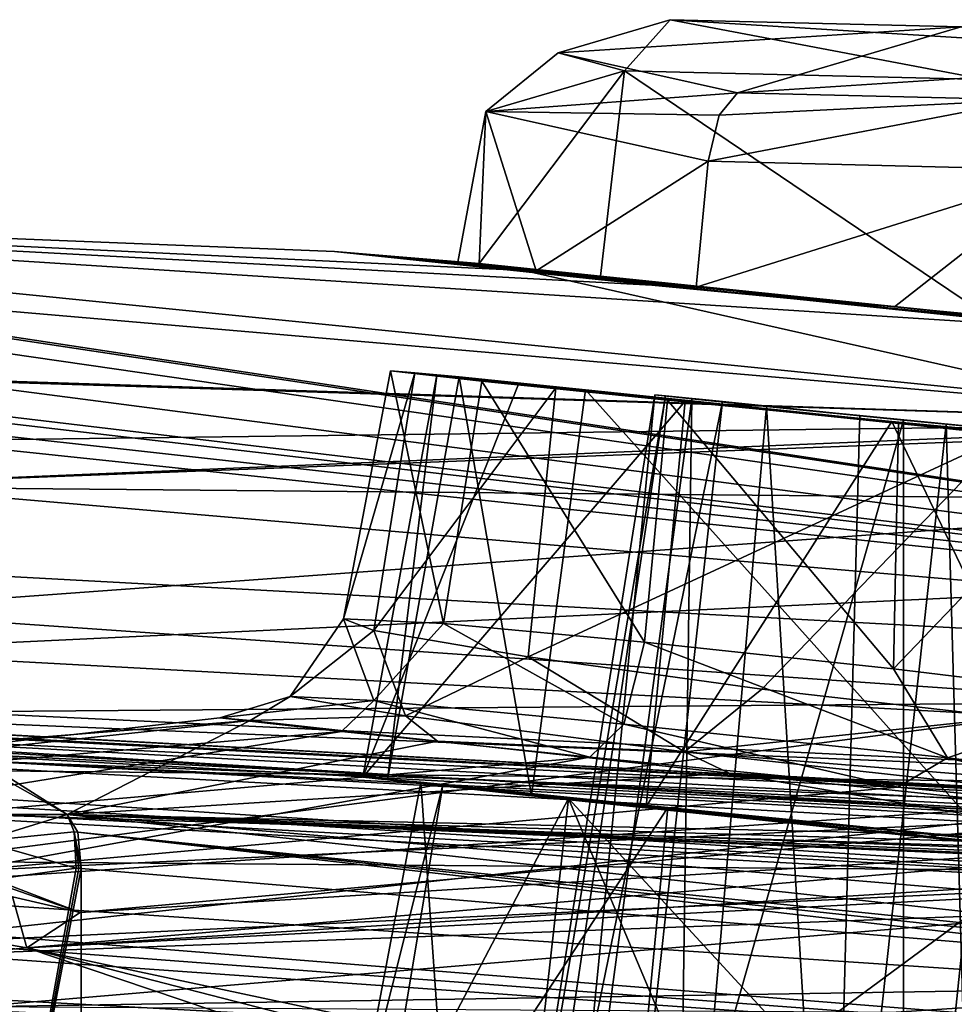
# Model space of a CAD drawing. Header units: metres. Extents: x -204 to 106, y -88 to 116.
# Tile 230 of 256: x -137 to -133, y -9 to -5. Entities that reach past the tile are written whole.
import ezdxf

# ---------------------------------------------------------------- set-up
doc = ezdxf.new("R2010")
doc.units = ezdxf.units.M
doc.layers.add('solid_20472013_1', color=7, linetype='CONTINUOUS')

msp = doc.modelspace()

# ---------------------------------------------------------------- linework, layer by layer
at = {"layer": 'solid_20472013_1'}
for points in [[(-134.300079, -4.972608, 257.499329), (-134.771622, -5.111794, 256.360779), (-134.49292, -5.187647, 257.766785)], [(-133.073441, -5.002453, 257.669342), (-134.771622, -5.111794, 256.360779), (-134.300079, -4.972608, 257.499329)], [(-134.300079, -4.972608, 257.499329), (-134.49292, -5.187647, 257.766785), (-132.971664, -5.224612, 257.977936)], [(-133.001785, -5.053169, 257.86026), (-134.300079, -4.972608, 257.499329), (-132.971664, -5.224612, 257.977936)], [(-133.001785, -5.053169, 257.86026), (-133.073441, -5.002453, 257.669342), (-134.300079, -4.972608, 257.499329)], [(-133.073441, -5.002453, 257.669342), (-134.015793, -5.280605, 255.393997), (-134.771622, -5.111794, 256.360779)], [(-132.317612, -5.171264, 256.702576), (-134.015793, -5.280605, 255.393997), (-133.073441, -5.002453, 257.669342)], [(-134.771622, -5.111794, 256.360779), (-135.077057, -5.360064, 256.356354), (-134.49292, -5.187647, 257.766785)], [(-134.771622, -5.111794, 256.360779), (-134.015793, -5.280605, 255.393997), (-135.077057, -5.360064, 256.356354)], [(-132.789139, -5.310451, 255.564011), (-134.015793, -5.280605, 255.393997), (-132.317612, -5.171264, 256.702576)], [(-134.49292, -5.187647, 257.766785), (-135.104797, -6.000893, 257.290955), (-134.593811, -6.053376, 257.999786)], [(-134.49292, -5.187647, 257.766785), (-135.077057, -5.360064, 256.356354), (-135.104797, -6.000893, 257.290955)], [(-134.49292, -5.187647, 257.766785), (-134.593811, -6.053376, 257.999786), (-132.961304, -6.221932, 258.25238)], [(-134.49292, -5.187647, 257.766785), (-132.961304, -6.221932, 258.25238), (-132.971664, -5.224612, 257.977936)], [(-134.015793, -5.280605, 255.393997), (-134.093811, -5.375498, 255.223526), (-135.077057, -5.360064, 256.356354)], [(-132.789139, -5.310451, 255.564011), (-132.618668, -5.606412, 255.368317), (-134.139938, -5.569447, 255.157135)], [(-132.789139, -5.310451, 255.564011), (-134.139938, -5.569447, 255.157135), (-134.093811, -5.375498, 255.223526)], [(-132.789139, -5.310451, 255.564011), (-134.093811, -5.375498, 255.223526), (-134.015793, -5.280605, 255.393997)], [(-147.805923, -5.370269, 259.883392), (-148.087555, -5.395603, 261.02655), (-126.693787, -7.88248, 267.241241)], [(-144.74295, -5.536819, 253.069672), (-147.805923, -5.370269, 259.883392), (-126.693787, -7.88248, 267.241241)], [(-135.077057, -5.360064, 256.356354), (-135.195251, -5.994085, 256.438629), (-135.104797, -6.000893, 257.290955)], [(-135.077057, -5.360064, 256.356354), (-134.864655, -6.030909, 255.669983), (-135.195251, -5.994085, 256.438629)], [(-135.077057, -5.360064, 256.356354), (-134.139938, -5.569447, 255.157135), (-134.864655, -6.030909, 255.669983)], [(-134.093811, -5.375498, 255.223526), (-134.139938, -5.569447, 255.157135), (-135.077057, -5.360064, 256.356354)], [(-148.898514, -5.418396, 261.860382), (-150, -5.427541, 262.161438), (-126.693787, -7.88248, 267.241241)], [(-150, -5.880678, 267.719604), (-126.693787, -7.88248, 267.241241), (-150, -5.427541, 262.161438)], [(-148.087555, -5.395603, 261.02655), (-148.898514, -5.418396, 261.860382), (-126.693787, -7.88248, 267.241241)], [(-142.641037, -5.57774, 253.82605), (-144.74295, -5.536819, 253.069672), (-126.693787, -7.88248, 267.241241)], [(-140.975723, -5.718186, 252.341034), (-142.641037, -5.57774, 253.82605), (-126.693787, -7.88248, 267.241241)], [(-134.864655, -6.030909, 255.669983), (-134.139938, -5.569447, 255.157135), (-134.191025, -6.100221, 255.162338)], [(-134.139938, -5.569447, 255.157135), (-132.618668, -5.606412, 255.368317), (-134.191025, -6.100221, 255.162338)], [(-132.618668, -5.606412, 255.368317), (-133.354553, -6.182233, 255.063049), (-134.191025, -6.100221, 255.162338)], [(-132.618668, -5.606412, 255.368317), (-132.587128, -6.255438, 255.390381), (-133.354553, -6.182233, 255.063049)], [(-140.975723, -5.718186, 252.341034), (-126.693787, -7.88248, 267.241241), (-140.887161, -5.743087, 251.942902)], [(-141.448898, -5.825365, 250.152084), (-140.887161, -5.743087, 251.942902), (-131.602875, -6.673385, 248.212631)], [(-134.916565, -6.029526, 258.486572), (-140.887161, -5.743087, 251.942902), (-126.693787, -7.88248, 267.241241)], [(-132.243973, -6.297053, 254.995697), (-131.602875, -6.673385, 248.212631), (-140.887161, -5.743087, 251.942902)], [(-134.377533, -6.09205, 254.696243), (-132.243973, -6.297053, 254.995697), (-140.887161, -5.743087, 251.942902)], [(-135.715118, -5.949238, 256.387024), (-134.377533, -6.09205, 254.696243), (-140.887161, -5.743087, 251.942902)], [(-134.916565, -6.029526, 258.486572), (-135.715118, -5.949238, 256.387024), (-140.887161, -5.743087, 251.942902)], [(-140.676514, -6.381526, 244.331055), (-141.448898, -5.825365, 250.152084), (-131.602875, -6.673385, 248.212631)], [(-150, -5.880678, 267.719604), (-150, -6.62049, 272.302795), (-126.693787, -7.88248, 267.241241)], [(-135.715118, -5.949238, 256.387024), (-135.104797, -6.000893, 257.290955), (-135.195251, -5.994085, 256.438629)], [(-134.916565, -6.029526, 258.486572), (-135.104797, -6.000893, 257.290955), (-135.715118, -5.949238, 256.387024)], [(-135.715118, -5.949238, 256.387024), (-135.195251, -5.994085, 256.438629), (-134.864655, -6.030909, 255.669983)], [(-135.715118, -5.949238, 256.387024), (-134.864655, -6.030909, 255.669983), (-134.377533, -6.09205, 254.696243)], [(-134.916565, -6.029526, 258.486572), (-134.593811, -6.053376, 257.999786), (-135.104797, -6.000893, 257.290955)], [(-134.916565, -6.029526, 258.486572), (-132.733261, -6.258437, 258.828888), (-134.593811, -6.053376, 257.999786)], [(-134.916565, -6.029526, 258.486572), (-126.693787, -7.88248, 267.241241), (-132.733261, -6.258437, 258.828888)], [(-134.377533, -6.09205, 254.696243), (-134.864655, -6.030909, 255.669983), (-134.191025, -6.100221, 255.162338)], [(-132.733261, -6.258437, 258.828888), (-132.961304, -6.221932, 258.25238), (-134.593811, -6.053376, 257.999786)], [(-134.377533, -6.09205, 254.696243), (-134.191025, -6.100221, 255.162338), (-133.354553, -6.182233, 255.063049)], [(-134.377533, -6.09205, 254.696243), (-133.354553, -6.182233, 255.063049), (-132.243973, -6.297053, 254.995697)], [(-132.243973, -6.297053, 254.995697), (-133.354553, -6.182233, 255.063049), (-132.587128, -6.255438, 255.390381)], [(-140.676514, -6.381526, 244.331055), (-131.602875, -6.673385, 248.212631), (-138.441986, -6.459718, 244.675079)], [(-137.084274, -6.74184, 242.884369), (-138.441986, -6.459718, 244.675079), (-131.602875, -6.673385, 248.212631)], [(-135.478851, -6.453323, 256.464539), (-135.677353, -7.497616, 256.626099), (-135.256058, -7.517975, 255.632019)], [(-135.478851, -6.453323, 256.464539), (-135.376022, -6.461447, 257.455383), (-135.677353, -7.497616, 256.626099)], [(-135.376022, -6.461447, 257.455383), (-135.548904, -7.547594, 257.717316), (-135.677353, -7.497616, 256.626099)], [(-135.283325, -6.470297, 256.495941), (-135.5961, -8.165008, 256.695892), (-135.49231, -8.176476, 257.712463)], [(-135.283325, -6.470297, 256.495941), (-134.939102, -6.508335, 255.696014), (-135.5961, -8.165008, 256.695892)], [(-135.376022, -6.461447, 257.455383), (-134.782043, -6.523647, 258.283417), (-135.548904, -7.547594, 257.717316)], [(-135.189651, -6.477902, 257.383667), (-135.283325, -6.470297, 256.495941), (-135.49231, -8.176476, 257.712463)], [(-135.094742, -6.496172, 255.573776), (-135.478851, -6.453323, 256.464539), (-135.256058, -7.517975, 255.632019)], [(-135.189651, -6.477902, 257.383667), (-135.376022, -6.461447, 257.455383), (-135.478851, -6.453323, 256.464539)], [(-135.283325, -6.470297, 256.495941), (-135.478851, -6.453323, 256.464539), (-135.094742, -6.496172, 255.573776)], [(-135.189651, -6.477902, 257.383667), (-135.478851, -6.453323, 256.464539), (-135.283325, -6.470297, 256.495941)], [(-135.189651, -6.477902, 257.383667), (-134.782043, -6.523647, 258.283417), (-135.376022, -6.461447, 257.455383)], [(-135.283325, -6.470297, 256.495941), (-135.094742, -6.496172, 255.573776), (-134.939102, -6.508335, 255.696014)], [(-134.939102, -6.508335, 255.696014), (-134.237259, -6.58046, 255.167053), (-135.5961, -8.165008, 256.695892)], [(-135.189651, -6.477902, 257.383667), (-135.49231, -8.176476, 257.712463), (-134.884872, -8.243611, 258.561218)], [(-135.094742, -6.496172, 255.573776), (-135.256058, -7.517975, 255.632019), (-134.408951, -7.595955, 254.993042)], [(-134.657471, -6.533342, 258.122925), (-135.189651, -6.477902, 257.383667), (-134.884872, -8.243611, 258.561218)], [(-134.657471, -6.533342, 258.122925), (-134.782043, -6.523647, 258.283417), (-135.189651, -6.477902, 257.383667)], [(-135.094742, -6.496172, 255.573776), (-134.408951, -7.595955, 254.993042), (-134.310867, -6.576941, 254.983047)], [(-134.939102, -6.508335, 255.696014), (-135.094742, -6.496172, 255.573776), (-134.310867, -6.576941, 254.983047)], [(-134.939102, -6.508335, 255.696014), (-134.310867, -6.576941, 254.983047), (-134.237259, -6.58046, 255.167053)], [(-134.782043, -6.523647, 258.283417), (-134.898392, -7.658001, 258.600403), (-135.548904, -7.547594, 257.717316)], [(-134.365234, -6.553833, 256.631958), (-135.062607, -10.946287, 257.195801), (-134.798645, -10.943692, 256.575439)], [(-134.319687, -6.55794, 257.033813), (-135.062607, -10.946287, 257.195801), (-134.365234, -6.553833, 256.631958)], [(-134.782043, -6.523647, 258.283417), (-132.879822, -6.722062, 258.579834), (-134.898392, -7.658001, 258.600403)], [(-134.657471, -6.533342, 258.122925), (-134.884872, -8.243611, 258.561218), (-132.938156, -8.449782, 258.865448)], [(-134.365234, -6.553833, 256.631958), (-134.798645, -10.943692, 256.575439), (-134.209274, -6.570265, 256.266632)], [(-132.956238, -6.709982, 258.386688), (-132.879822, -6.722062, 258.579834), (-134.782043, -6.523647, 258.283417)], [(-134.657471, -6.533342, 258.122925), (-132.956238, -6.709982, 258.386688), (-134.782043, -6.523647, 258.283417)], [(-134.657471, -6.533342, 258.122925), (-132.938156, -8.449782, 258.865448), (-132.956238, -6.709982, 258.386688)], [(-134.07901, -6.582381, 257.362488), (-134.365234, -6.553833, 256.631958), (-134.209274, -6.570265, 256.266632)], [(-134.07901, -6.582381, 257.362488), (-134.319687, -6.55794, 257.033813), (-134.365234, -6.553833, 256.631958)], [(-134.237259, -6.58046, 255.167053), (-134.401703, -8.288694, 255.183807), (-135.5961, -8.165008, 256.695892)], [(-134.319687, -6.55794, 257.033813), (-134.983932, -10.99785, 257.879791), (-135.062607, -10.946287, 257.195801)], [(-134.07901, -6.582381, 257.362488), (-134.983932, -10.99785, 257.879791), (-134.319687, -6.55794, 257.033813)], [(-134.07901, -6.582381, 257.362488), (-134.578354, -11.086047, 258.433197), (-134.983932, -10.99785, 257.879791)], [(-134.209274, -6.570265, 256.266632), (-134.798645, -10.943692, 256.575439), (-134.272263, -10.986459, 256.178497)], [(-134.07901, -6.582381, 257.362488), (-133.316483, -6.659916, 257.477875), (-134.578354, -11.086047, 258.433197)], [(-134.408951, -7.595955, 254.993042), (-133.358261, -7.708148, 254.869247), (-134.310867, -6.576941, 254.983047)], [(-134.237259, -6.58046, 255.167053), (-133.365707, -6.666, 255.06366), (-134.401703, -8.288694, 255.183807)], [(-133.358261, -7.708148, 254.869247), (-133.337463, -6.672265, 254.867508), (-134.310867, -6.576941, 254.983047)], [(-134.237259, -6.58046, 255.167053), (-134.310867, -6.576941, 254.983047), (-133.337463, -6.672265, 254.867508)], [(-134.209274, -6.570265, 256.266632), (-134.272263, -10.986459, 256.178497), (-133.893219, -6.602328, 256.028503)], [(-134.237259, -6.58046, 255.167053), (-133.337463, -6.672265, 254.867508), (-133.365707, -6.666, 255.06366)], [(-134.07901, -6.582381, 257.362488), (-134.209274, -6.570265, 256.266632), (-133.893219, -6.602328, 256.028503)], [(-134.07901, -6.582381, 257.362488), (-133.893219, -6.602328, 256.028503), (-133.316483, -6.659916, 257.477875)], [(-150, -6.62049, 272.302795), (-150, -6.976688, 272.684235), (-126.572754, -8.245232, 267.596375)], [(-126.693787, -7.88248, 267.241241), (-150, -6.62049, 272.302795), (-126.572754, -8.245232, 267.596375)], [(-133.893219, -6.602328, 256.028503), (-134.272263, -10.986459, 256.178497), (-133.620453, -11.061754, 256.101898)], [(-133.893219, -6.602328, 256.028503), (-133.620453, -11.061754, 256.101898), (-133.500061, -6.641332, 255.982056)], [(-133.893219, -6.602328, 256.028503), (-133.500061, -6.641332, 255.982056), (-133.316483, -6.659916, 257.477875)], [(-137.990646, -6.939767, 240.845139), (-131.602875, -6.673385, 248.212631), (-132.44957, -6.727533, 246.530914)], [(-137.990646, -6.939767, 240.845139), (-137.084274, -6.74184, 242.884369), (-131.602875, -6.673385, 248.212631)], [(-133.316483, -6.659916, 257.477875), (-133.316483, -11.262659, 258.625458), (-134.578354, -11.086047, 258.433197)], [(-133.365707, -6.666, 255.06366), (-132.49852, -8.475408, 255.450943), (-134.401703, -8.288694, 255.183807)], [(-133.500061, -6.641332, 255.982056), (-133.620453, -11.061754, 256.101898), (-133.136536, -6.676956, 256.138824)], [(-133.136536, -6.676956, 256.138824), (-133.620453, -11.061754, 256.101898), (-133.008591, -11.152113, 256.370239)], [(-133.500061, -6.641332, 255.982056), (-132.84317, -6.706221, 256.865631), (-133.316483, -6.659916, 257.477875)], [(-133.500061, -6.641332, 255.982056), (-133.136536, -6.676956, 256.138824), (-132.84317, -6.706221, 256.865631)], [(-133.365707, -6.666, 255.06366), (-132.566971, -6.742495, 255.404205), (-132.49852, -8.475408, 255.450943)], [(-133.365707, -6.666, 255.06366), (-133.337463, -6.672265, 254.867508), (-132.566971, -6.742495, 255.404205)], [(-133.358261, -7.708148, 254.869247), (-132.447372, -6.7571, 255.24614), (-133.337463, -6.672265, 254.867508)], [(-132.566971, -6.742495, 255.404205), (-133.337463, -6.672265, 254.867508), (-132.447372, -6.7571, 255.24614)], [(-132.84317, -6.706221, 256.865631), (-133.316483, -11.262659, 258.625458), (-133.316483, -6.659916, 257.477875)], [(-133.136536, -6.676956, 256.138824), (-133.008591, -11.152113, 256.370239), (-132.894379, -6.700765, 256.460815)], [(-133.136536, -6.676956, 256.138824), (-132.894379, -6.700765, 256.460815), (-132.84317, -6.706221, 256.865631)], [(-134.898392, -7.658001, 258.600403), (-132.879822, -6.722062, 258.579834), (-133.914139, -7.794383, 259.031006)], [(-133.914139, -7.794383, 259.031006), (-132.879822, -6.722062, 258.579834), (-132.867432, -7.913932, 258.907806)], [(-132.84317, -6.706221, 256.865631), (-132.525879, -11.29171, 257.608154), (-133.316483, -11.262659, 258.625458)], [(-137.990646, -6.939767, 240.845139), (-132.44957, -6.727533, 246.530914), (-131.470444, -6.998772, 244.632126)], [(-133.358261, -7.708148, 254.869247), (-132.374802, -7.828555, 255.298752), (-132.447372, -6.7571, 255.24614)], [(-137.990646, -6.939767, 240.845139), (-131.470444, -6.998772, 244.632126), (-144.458572, -7.946245, 232.709473)], [(-126.572754, -8.245232, 267.596375), (-150, -6.976688, 272.684235), (-147.144852, -8.037788, 272.90155)], [(-144.458572, -7.946245, 232.709473), (-131.470444, -6.998772, 244.632126), (-129.329681, -7.231524, 244.511932)], [(-132.357605, -7.85092, 237.189011), (-144.458572, -7.946245, 232.709473), (-129.329681, -7.231524, 244.511932)], [(-150.108734, -7.281389, 269.54184), (-150.108414, -7.278678, 269.386566), (-127.784332, -8.492682, 264.517456)], [(-130.239746, -8.228341, 265.743805), (-150.108734, -7.281389, 269.54184), (-127.784332, -8.492682, 264.517456)], [(-149.922882, -7.405352, 269.974243), (-150.108734, -7.281389, 269.54184), (-130.239746, -8.228341, 265.743805)], [(-150.108414, -7.278678, 269.386566), (-150, -7.395489, 268.91806), (-127.906906, -8.607991, 264.054993)], [(-127.784332, -8.492682, 264.517456), (-150.108414, -7.278678, 269.386566), (-127.906906, -8.607991, 264.054993)], [(-149.2043, -7.429247, 269.724548), (-129.503601, -8.492321, 265.819061), (-149.199799, -7.381069, 269.563507)], [(-149.198166, -7.36844, 269.485596), (-149.199799, -7.381069, 269.563507), (-129.611664, -8.390217, 265.515533)], [(-129.503601, -8.492321, 265.819061), (-129.611664, -8.390217, 265.515533), (-149.199799, -7.381069, 269.563507)], [(-149.198166, -7.36844, 269.485596), (-129.611664, -8.390217, 265.515533), (-149.197586, -7.377239, 269.404602)], [(-149.197586, -7.377239, 269.404602), (-128.542206, -8.504296, 264.884247), (-149.197586, -7.469844, 269.033203)], [(-129.611664, -8.390217, 265.515533), (-128.542206, -8.504296, 264.884247), (-149.197586, -7.377239, 269.404602)], [(-150, -7.395489, 268.91806), (-150, -9.145832, 269.338287), (-130.412613, -10.088402, 265.557831)], [(-127.906906, -8.607991, 264.054993), (-150, -7.395489, 268.91806), (-130.412613, -10.088402, 265.557831)], [(-129.961914, -8.372388, 266.095673), (-149.922882, -7.405352, 269.974243), (-130.239746, -8.228341, 265.743805)], [(-149.922668, -7.616084, 270.181305), (-149.922882, -7.405352, 269.974243), (-129.961914, -8.372388, 266.095673)], [(-149.223785, -7.948339, 269.179901), (-149.197586, -7.469844, 269.033203), (-128.695496, -8.589154, 264.543884)], [(-149.2043, -7.429247, 269.724548), (-149.208832, -7.477899, 269.887207), (-129.503601, -8.492321, 265.819061)], [(-128.542206, -8.504296, 264.884247), (-128.695496, -8.589154, 264.543884), (-149.197586, -7.469844, 269.033203)], [(-149.214432, -7.555962, 270.016022), (-128.312988, -8.825953, 265.525574), (-149.208832, -7.477899, 269.887207)], [(-149.208832, -7.477899, 269.887207), (-128.312988, -8.825953, 265.525574), (-129.503601, -8.492321, 265.819061)], [(-135.677353, -7.497616, 256.626099), (-135.902802, -7.825676, 257.085266), (-135.549515, -7.841741, 255.741989)], [(-135.677353, -7.497616, 256.626099), (-135.548904, -7.547594, 257.717316), (-135.902802, -7.825676, 257.085266)], [(-135.256058, -7.517975, 255.632019), (-135.677353, -7.497616, 256.626099), (-135.549515, -7.841741, 255.741989)], [(-135.548904, -7.547594, 257.717316), (-135.41597, -7.906756, 258.405579), (-135.902802, -7.825676, 257.085266)], [(-135.256058, -7.517975, 255.632019), (-135.549515, -7.841741, 255.741989), (-134.49588, -7.941464, 254.8629)], [(-135.548904, -7.547594, 257.717316), (-134.898392, -7.658001, 258.600403), (-135.41597, -7.906756, 258.405579)], [(-135.256058, -7.517975, 255.632019), (-134.49588, -7.941464, 254.8629), (-134.408951, -7.595955, 254.993042)], [(-149.214432, -7.555962, 270.016022), (-149.222076, -7.687659, 270.091034), (-128.312988, -8.825953, 265.525574)], [(-127.340149, -8.863391, 265.17865), (-149.922668, -7.616084, 270.181305), (-129.961914, -8.372388, 266.095673)], [(-137.534454, -9.506732, 269.130829), (-149.922668, -7.616084, 270.181305), (-127.340149, -8.863391, 265.17865)], [(-133.130646, -8.084129, 254.769821), (-134.408951, -7.595955, 254.993042), (-134.49588, -7.941464, 254.8629)], [(-133.130646, -8.084129, 254.769821), (-133.358261, -7.708148, 254.869247), (-134.408951, -7.595955, 254.993042)], [(-134.898392, -7.658001, 258.600403), (-134.239731, -8.058262, 259.203308), (-135.41597, -7.906756, 258.405579)], [(-134.898392, -7.658001, 258.600403), (-133.914139, -7.794383, 259.031006), (-134.239731, -8.058262, 259.203308)], [(-128.312988, -8.825953, 265.525574), (-149.222076, -7.687659, 270.091034), (-138.362152, -9.484221, 269.2211)], [(-133.130646, -8.084129, 254.769821), (-132.374802, -7.828555, 255.298752), (-133.358261, -7.708148, 254.869247)], [(-133.914139, -7.794383, 259.031006), (-132.867432, -7.913932, 258.907806), (-134.239731, -8.058262, 259.203308)], [(-135.902802, -7.825676, 257.085266), (-136.070969, -7.92633, 257.82196), (-136.198807, -7.914868, 256.50412)], [(-135.549515, -7.841741, 255.741989), (-135.902802, -7.825676, 257.085266), (-136.198807, -7.914868, 256.50412)], [(-135.549515, -7.841741, 255.741989), (-136.198807, -7.914868, 256.50412), (-135.685669, -7.972302, 255.327682)], [(-135.902802, -7.825676, 257.085266), (-135.41597, -7.906756, 258.405579), (-136.070969, -7.92633, 257.82196)], [(-135.549515, -7.841741, 255.741989), (-135.685669, -7.972302, 255.327682), (-134.639328, -8.080497, 254.540665)], [(-135.549515, -7.841741, 255.741989), (-134.639328, -8.080497, 254.540665), (-134.49588, -7.941464, 254.8629)], [(-131.956467, -8.221128, 255.499191), (-132.374802, -7.828555, 255.298752), (-133.130646, -8.084129, 254.769821)], [(-132.357605, -7.85092, 237.189011), (-138.971497, -8.712629, 229.635712), (-144.458572, -7.946245, 232.709473)], [(-132.357605, -7.85092, 237.189011), (-131.762726, -8.216662, 235.15097), (-138.971497, -8.712629, 229.635712)], [(-136.070969, -7.92633, 257.82196), (-136.842743, -8.322726, 265.998566), (-140.978363, -8.31608, 244.934753)], [(-136.070969, -7.92633, 257.82196), (-140.978363, -8.31608, 244.934753), (-139.723877, -8.317709, 245.496353)], [(-136.198807, -7.914868, 256.50412), (-136.070969, -7.92633, 257.82196), (-139.723877, -8.317709, 245.496353)], [(-135.685669, -7.972302, 255.327682), (-136.198807, -7.914868, 256.50412), (-139.723877, -8.317709, 245.496353)], [(-136.070969, -7.92633, 257.82196), (-135.281311, -8.013247, 258.935852), (-136.842743, -8.322726, 265.998566)], [(-135.41597, -7.906756, 258.405579), (-135.281311, -8.013247, 258.935852), (-136.070969, -7.92633, 257.82196)], [(-135.41597, -7.906756, 258.405579), (-134.239731, -8.058262, 259.203308), (-135.281311, -8.013247, 258.935852)], [(-134.239731, -8.058262, 259.203308), (-132.867432, -7.913932, 258.907806), (-132.828476, -8.172131, 259.069122)], [(-128.695496, -8.589154, 264.543884), (-149.25, -8.427268, 269.326752), (-149.223785, -7.948339, 269.179901)], [(-134.49588, -7.941464, 254.8629), (-134.639328, -8.080497, 254.540665), (-133.340729, -8.207281, 254.385345)], [(-133.130646, -8.084129, 254.769821), (-134.49588, -7.941464, 254.8629), (-133.340729, -8.207281, 254.385345)], [(-141.772568, -8.407254, 243.811813), (-136.842743, -8.322726, 265.998566), (-137.43956, -7.987148, 262.822449)], [(-135.685669, -7.972302, 255.327682), (-139.723877, -8.317709, 245.496353), (-138.369293, -8.40851, 245.341827)], [(-135.685669, -7.972302, 255.327682), (-138.369293, -8.40851, 245.341827), (-134.639328, -8.080497, 254.540665)], [(-136.842743, -8.322726, 265.998566), (-137.136658, -8.136921, 264.429321), (-137.43956, -7.987148, 262.822449)], [(-126.585602, -9.675323, 267.830017), (-148.571945, -8.02433, 272.955536), (-150, -8.019843, 272.973511)], [(-150, -8.405349, 272.923615), (-126.585602, -9.675323, 267.830017), (-150, -8.019843, 272.973511)], [(-126.585602, -9.675323, 267.830017), (-147.144852, -8.037788, 272.90155), (-148.571945, -8.02433, 272.955536)], [(-124.335106, -9.557821, 266.805023), (-126.572754, -8.245232, 267.596375), (-147.144852, -8.037788, 272.90155)], [(-126.585602, -9.675323, 267.830017), (-124.335106, -9.557821, 266.805023), (-147.144852, -8.037788, 272.90155)], [(-135.281311, -8.013247, 258.935852), (-134.051331, -8.148337, 259.488251), (-136.842743, -8.322726, 265.998566)], [(-134.239731, -8.058262, 259.203308), (-134.051331, -8.148337, 259.488251), (-135.281311, -8.013247, 258.935852)], [(-134.639328, -8.080497, 254.540665), (-138.369293, -8.40851, 245.341827), (-137.28978, -8.561637, 244.51796)], [(-133.340729, -8.207281, 254.385345), (-134.639328, -8.080497, 254.540665), (-137.28978, -8.561637, 244.51796)], [(-134.239731, -8.058262, 259.203308), (-132.809158, -8.216002, 259.128143), (-134.051331, -8.148337, 259.488251)], [(-134.239731, -8.058262, 259.203308), (-132.828476, -8.172131, 259.069122), (-132.809158, -8.216002, 259.128143)], [(-133.130646, -8.084129, 254.769821), (-133.340729, -8.207281, 254.385345), (-132.160995, -8.319485, 254.881485)], [(-131.956467, -8.221128, 255.499191), (-133.130646, -8.084129, 254.769821), (-132.160995, -8.319485, 254.881485)], [(-137.206146, -8.434731, 266.013062), (-137.136658, -8.136921, 264.429321), (-136.842743, -8.322726, 265.998566)], [(-134.051331, -8.148337, 259.488251), (-132.472534, -8.420709, 261.632599), (-136.842743, -8.322726, 265.998566)], [(-135.5961, -8.165008, 256.695892), (-135.35173, -8.186559, 256.736053), (-135.259125, -8.197001, 257.623016)], [(-135.5961, -8.165008, 256.695892), (-134.401703, -8.288694, 255.183807), (-135.35173, -8.186559, 256.736053)], [(-135.49231, -8.176476, 257.712463), (-135.5961, -8.165008, 256.695892), (-135.259125, -8.197001, 257.623016)], [(-134.051331, -8.148337, 259.488251), (-132.732117, -8.286139, 259.337311), (-132.472534, -8.420709, 261.632599)], [(-132.809158, -8.216002, 259.128143), (-132.732117, -8.286139, 259.337311), (-134.051331, -8.148337, 259.488251)], [(-131.762726, -8.216662, 235.15097), (-137.841339, -8.882398, 229.052246), (-138.971497, -8.712629, 229.635712)], [(-131.762726, -8.216662, 235.15097), (-129.691803, -8.494926, 234.608414), (-137.841339, -8.882398, 229.052246)], [(-132.160995, -8.319485, 254.881485), (-133.340729, -8.207281, 254.385345), (-137.28978, -8.561637, 244.51796)], [(-135.35173, -8.186559, 256.736053), (-135.243683, -9.718169, 256.024567), (-135.637589, -9.704476, 256.953125)], [(-135.259125, -8.197001, 257.623016), (-135.35173, -8.186559, 256.736053), (-135.637589, -9.704476, 256.953125)], [(-135.259125, -8.197001, 257.623016), (-135.637589, -9.704476, 256.953125), (-135.51825, -9.758585, 257.972992)], [(-134.728897, -8.255248, 258.360504), (-135.259125, -8.197001, 257.623016), (-135.51825, -9.758585, 257.972992)], [(-134.884872, -8.243611, 258.561218), (-135.49231, -8.176476, 257.712463), (-135.259125, -8.197001, 257.623016)], [(-135.35173, -8.186559, 256.736053), (-134.309677, -8.293659, 255.414017), (-135.243683, -9.718169, 256.024567)], [(-134.401703, -8.288694, 255.183807), (-134.309677, -8.293659, 255.414017), (-135.35173, -8.186559, 256.736053)], [(-134.884872, -8.243611, 258.561218), (-135.259125, -8.197001, 257.623016), (-134.728897, -8.255248, 258.360504)], [(-134.728897, -8.255248, 258.360504), (-135.51825, -9.758585, 257.972992), (-134.91069, -9.869274, 258.799103)], [(-134.728897, -8.255248, 258.360504), (-134.91069, -9.869274, 258.799103), (-133.99202, -10.002017, 259.201355)], [(-134.884872, -8.243611, 258.561218), (-134.728897, -8.255248, 258.360504), (-133.033691, -8.4336, 258.623718)], [(-134.884872, -8.243611, 258.561218), (-133.033691, -8.4336, 258.623718), (-132.938156, -8.449782, 258.865448)], [(-134.728897, -8.255248, 258.360504), (-133.99202, -10.002017, 259.201355), (-133.016205, -10.11542, 259.086517)], [(-134.728897, -8.255248, 258.360504), (-133.016205, -10.11542, 259.086517), (-133.033691, -8.4336, 258.623718)], [(-134.309677, -8.293659, 255.414017), (-134.453613, -9.788973, 255.428696), (-135.243683, -9.718169, 256.024567)], [(-134.309677, -8.293659, 255.414017), (-132.647476, -8.457545, 255.64917), (-134.453613, -9.788973, 255.428696)], [(-134.401703, -8.288694, 255.183807), (-132.49852, -8.475408, 255.450943), (-134.309677, -8.293659, 255.414017)], [(-132.49852, -8.475408, 255.450943), (-132.647476, -8.457545, 255.64917), (-134.309677, -8.293659, 255.414017)], [(-141.772568, -8.407254, 243.811813), (-140.978363, -8.31608, 244.934753), (-136.842743, -8.322726, 265.998566)], [(-132.160995, -8.319485, 254.881485), (-137.28978, -8.561637, 244.51796), (-136.787811, -8.736021, 243.250397)], [(-136.812607, -8.395469, 266.155396), (-137.206146, -8.434731, 266.013062), (-136.842743, -8.322726, 265.998566)], [(-131.530197, -8.554615, 261.898621), (-130.552368, -8.849823, 263.883606), (-136.842743, -8.322726, 265.998566)], [(-124.535454, -9.653087, 261.117371), (-136.842743, -8.322726, 265.998566), (-130.552368, -8.849823, 263.883606)], [(-131.870651, -8.520498, 262.035431), (-131.68988, -8.540597, 261.994049), (-136.842743, -8.322726, 265.998566)], [(-131.530197, -8.554615, 261.898621), (-136.842743, -8.322726, 265.998566), (-131.68988, -8.540597, 261.994049)], [(-132.047333, -8.49727, 262.018921), (-131.870651, -8.520498, 262.035431), (-136.842743, -8.322726, 265.998566)], [(-132.301147, -8.45695, 261.881042), (-132.047333, -8.49727, 262.018921), (-136.842743, -8.322726, 265.998566)], [(-132.472534, -8.420709, 261.632599), (-132.301147, -8.45695, 261.881042), (-136.842743, -8.322726, 265.998566)], [(-136.796982, -8.397038, 266.152222), (-136.842743, -8.322726, 265.998566), (-124.535454, -9.653087, 261.117371)], [(-136.812607, -8.395469, 266.155396), (-136.842743, -8.322726, 265.998566), (-136.796982, -8.397038, 266.152222)], [(-131.349197, -8.399487, 255.924469), (-132.160995, -8.319485, 254.881485), (-136.787811, -8.736021, 243.250397)], [(-147.084244, -8.657498, 272.536896), (-126.585602, -9.675323, 267.830017), (-150, -8.405349, 272.923615)], [(-136.812607, -8.395469, 266.155396), (-136.804932, -8.548512, 266.248322), (-137.206146, -8.434731, 266.013062)], [(-131.349197, -8.399487, 255.924469), (-136.787811, -8.736021, 243.250397), (-137.012589, -8.884322, 241.898041)], [(-131.349197, -8.399487, 255.924469), (-137.012589, -8.884322, 241.898041), (-132.545441, -8.603142, 248.122711)], [(-136.812607, -8.395469, 266.155396), (-136.78299, -8.549913, 266.243042), (-136.793961, -8.549194, 266.245819)], [(-136.812607, -8.395469, 266.155396), (-136.796982, -8.397038, 266.152222), (-136.78299, -8.549913, 266.243042)], [(-136.812607, -8.395469, 266.155396), (-136.793961, -8.549194, 266.245819), (-136.804932, -8.548512, 266.248322)], [(-136.796982, -8.397038, 266.152222), (-124.535454, -9.653087, 261.117371), (-124.50872, -9.806714, 261.202301)], [(-136.796982, -8.397038, 266.152222), (-124.50872, -9.806714, 261.202301), (-130.472321, -9.079126, 264.120483)], [(-136.796982, -8.397038, 266.152222), (-130.472321, -9.079126, 264.120483), (-136.78299, -8.549913, 266.243042)], [(-128.695496, -8.589154, 264.543884), (-150, -9.383954, 269.624939), (-149.25, -8.427268, 269.326752)], [(-137.182617, -8.601085, 266.19397), (-137.206146, -8.434731, 266.013062), (-136.804932, -8.548512, 266.248322)], [(-132.647476, -8.457545, 255.64917), (-133.474014, -9.895504, 255.313309), (-134.453613, -9.788973, 255.428696)], [(-132.647476, -8.457545, 255.64917), (-132.555939, -10.013285, 255.714722), (-133.474014, -9.895504, 255.313309)], [(-129.691803, -8.494926, 234.608414), (-137.234116, -9.132978, 227.949738), (-137.841339, -8.882398, 229.052246)], [(-137.389435, -8.505883, 244.16481), (-136.787811, -8.736021, 243.250397), (-137.28978, -8.561637, 244.51796)], [(-137.389435, -8.505883, 244.16481), (-137.072723, -8.670315, 242.793274), (-136.787811, -8.736021, 243.250397)], [(-129.691803, -8.494926, 234.608414), (-122.438812, -8.897572, 237.833923), (-137.234116, -9.132978, 227.949738)], [(-137.11377, -10.27177, 266.648071), (-137.182617, -8.601085, 266.19397), (-136.804932, -8.548512, 266.248322)], [(-137.11377, -10.27177, 266.648071), (-136.804932, -8.548512, 266.248322), (-136.793961, -8.549194, 266.245819)], [(-137.11377, -10.27177, 266.648071), (-136.793961, -8.549194, 266.245819), (-136.78299, -8.549913, 266.243042)], [(-128.695496, -8.589154, 264.543884), (-127.696236, -10.615506, 264.685455), (-150, -9.383954, 269.624939)], [(-137.11377, -10.27177, 266.648071), (-136.78299, -8.549913, 266.243042), (-136.78299, -10.128598, 266.636658)], [(-130.472321, -9.079126, 264.120483), (-136.78299, -10.128598, 266.636658), (-136.78299, -8.549913, 266.243042)], [(-132.92305, -8.67175, 246.853424), (-132.545441, -8.603142, 248.122711), (-137.012589, -8.884322, 241.898041)], [(-126.69912, -10.034491, 267.014099), (-147.084244, -8.657498, 272.536896), (-150, -8.755729, 272.142914)], [(-147.084244, -8.657498, 272.536896), (-124.505859, -10.170607, 266.46817), (-126.585602, -9.675323, 267.830017)], [(-126.69912, -10.034491, 267.014099), (-124.505859, -10.170607, 266.46817), (-147.084244, -8.657498, 272.536896)], [(-137.072723, -8.670315, 242.793274), (-137.621811, -8.779304, 241.502914), (-137.012589, -8.884322, 241.898041)], [(-137.072723, -8.670315, 242.793274), (-137.012589, -8.884322, 241.898041), (-136.787811, -8.736021, 243.250397)], [(-132.92305, -8.67175, 246.853424), (-137.012589, -8.884322, 241.898041), (-132.82811, -9.775374, 237.626205)], [(-126.570374, -10.340528, 267.026703), (-126.69912, -10.034491, 267.014099), (-150, -8.755729, 272.142914)], [(-126.570374, -10.340528, 267.026703), (-150, -8.755729, 272.142914), (-150, -9.046817, 272.215515)], [(-137.621811, -8.779304, 241.502914), (-137.853775, -8.963411, 240.881577), (-137.012589, -8.884322, 241.898041)], [(-128.312988, -8.825953, 265.525574), (-138.362152, -9.484221, 269.2211), (-127.307976, -10.419978, 265.467987)], [(-131.526627, -9.956716, 267.326019), (-137.534454, -9.506732, 269.130829), (-127.340149, -8.863391, 265.17865)], [(-137.012589, -8.884322, 241.898041), (-137.853775, -8.963411, 240.881577), (-131.414124, -10.769583, 232.26738)], [(-137.234116, -9.132978, 227.949738), (-122.438812, -8.897572, 237.833923), (-122.26857, -9.224908, 235.703583)], [(-137.012589, -8.884322, 241.898041), (-131.414124, -10.769583, 232.26738), (-132.795303, -9.969021, 236.368805)], [(-137.012589, -8.884322, 241.898041), (-132.795303, -9.969021, 236.368805), (-132.82811, -9.775374, 237.626205)], [(-137.853775, -8.963411, 240.881577), (-139.685623, -9.173795, 238.66774), (-131.414124, -10.769583, 232.26738)], [(-127.559341, -10.837375, 265.033966), (-126.570374, -10.340528, 267.026703), (-150, -9.046817, 272.215515)], [(-127.559341, -10.837375, 265.033966), (-150, -9.046817, 272.215515), (-150, -9.598269, 270.003754)], [(-154.959335, -9.058595, 272.168274), (-131.090546, -9.8278, 269.08316), (-149.999908, -9.339673, 271.040924)], [(-138.620209, -9.388779, 271.843323), (-131.090546, -9.8278, 269.08316), (-154.959335, -9.058595, 272.168274)], [(-130.472321, -9.079126, 264.120483), (-130.188446, -10.687127, 264.396515), (-136.78299, -10.128598, 266.636658)]]:
    msp.add_3dface(points, dxfattribs=at)

doc.saveas('drawing.dxf')
